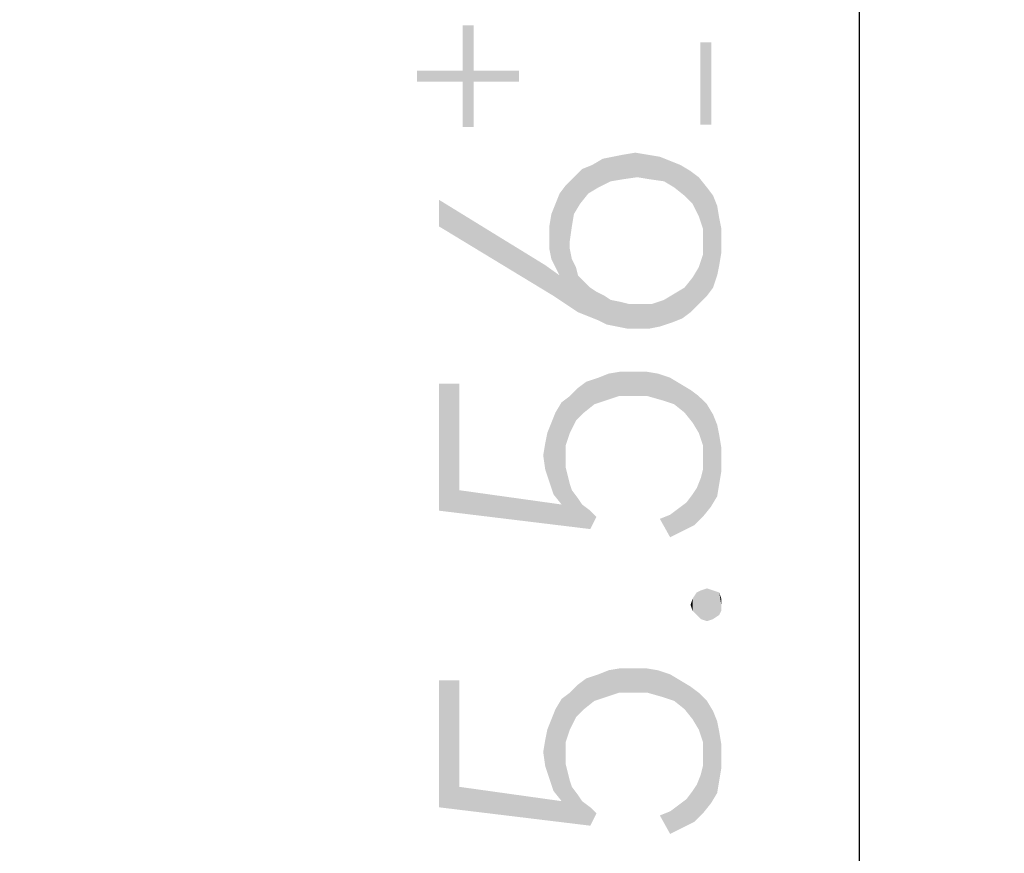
# Model space of a CAD drawing. Header units: millimetres. Extents: x 0 to 297, y 0 to 210.
# Tile 62 of 122: x 101.51 to 108.54, y 116.65 to 122.6. Entities that reach past the tile are written whole.
import ezdxf

# ---------------------------------------------------------------- set-up
doc = ezdxf.new("R2010")
doc.units = ezdxf.units.MM
doc.header["$LTSCALE"] = 16.335
doc.layers.get('0').update_dxf_attribs({"linetype": 'CONTINUOUS'})
doc.styles.get("Standard").update_dxf_attribs({"font": 'harmonyos_sans_sc_light.ttf'})
doc.dimstyles.new('DIMSTYLE_1', dxfattribs={"dimtxt": 2, "dimasz": 1.8, "dimexe": 0.8, "dimexo": 0, "dimgap": 0.5, "dimtad": 1, "dimzin": 0, "dimdsep": 46, "dimtxsty": 'STANDARD', "dimblk": '_FILLED', "dimblk1": '_FILLED', "dimblk2": '_FILLED', "dimcen": 0.09, "dimclrt": 7, "dimazin": 0, "dimtol": 1, "dimtp": 0.25, "dimtm": 0.25, "dimtfac": 1, "dimtofl": 0, "dimtmove": 0, "dimatfit": 3, "dimldrblk": '_FILLED', "dimfxl": 1, "dimtolj": 1, "dimtzin": 0, "dimarcsym": 0})
doc.dimstyles.new('DIMSTYLE_2', dxfattribs={"dimtxt": 2, "dimasz": 1.8, "dimexe": 0.8, "dimexo": 0, "dimgap": 0.5, "dimtad": 1, "dimzin": 0, "dimdsep": 46, "dimtxsty": 'STANDARD', "dimblk": '_FILLED', "dimblk1": '_FILLED', "dimblk2": '_FILLED', "dimcen": 0.09, "dimclrt": 7, "dimazin": 0, "dimtol": 1, "dimtp": 0.2, "dimtm": 0.1, "dimtfac": 0.6, "dimtofl": 0, "dimtmove": 0, "dimatfit": 3, "dimldrblk": '_FILLED', "dimfxl": 1, "dimtolj": 1, "dimtzin": 0, "dimarcsym": 0})

# ---------------------------------------------------------------- blocks, each defined once
blk = doc.blocks.new('_FILLED')
at = {"color": 0, "linetype": 'BYBLOCK'}
blk.add_solid([(0, 0), (-1, 0.1667), (-1, -0.1667)], dxfattribs=at)
blk = doc.blocks.new('*D1')
at = {"color": 7, "linetype": 'CONTINUOUS'}
for p, q in [((96.169, 161.4637), (117.8299, 161.4637)), ((117.0299, 161.4637), (117.0299, 131.4637)), ((117.0299, 101.4637), (117.0299, 131.4637)), ((96.169, 101.4637), (117.8299, 101.4637))]:
    blk.add_line(p, q, dxfattribs=at)
at = {"color": 7, "linetype": 'CONTINUOUS', "xscale": 1.8, "yscale": 1.8, "zscale": 1.8}
for p, rotation in [((117.0299, 161.4637), 90), ((117.0299, 101.4637), 270)]:
    blk.add_blockref('_FILLED', p, dxfattribs=dict(at, rotation=rotation))
blk = doc.blocks.new('*D3')
at = {"color": 7, "linetype": 'CONTINUOUS'}
for p, q in [((107.5037, 112.2137), (107.5037, 125.7294)), ((90.669, 114.9915), (108.3037, 114.9915)), ((107.5037, 114.9915), (107.5037, 112.2137)), ((107.5037, 109.4358), (107.5037, 112.2137)), ((90.669, 109.4358), (108.3037, 109.4358))]:
    blk.add_line(p, q, dxfattribs=at)
at = {"color": 7, "linetype": 'CONTINUOUS', "xscale": 1.8, "yscale": 1.8, "zscale": 1.8}
for p, rotation in [((107.5037, 114.9915), 90), ((107.5037, 109.4358), 270)]:
    blk.add_blockref('_FILLED', p, dxfattribs=dict(at, rotation=rotation))
blk = doc.blocks.new('*D24')
at = {"color": 7, "linetype": 'CONTINUOUS'}
for p, q in [((90.669, 153.4915), (112.5553, 153.4915)), ((111.7553, 153.4915), (111.7553, 131.4637)), ((111.7553, 109.4358), (111.7553, 131.4637)), ((90.669, 109.4358), (112.5553, 109.4358))]:
    blk.add_line(p, q, dxfattribs=at)
at = {"color": 7, "linetype": 'CONTINUOUS', "xscale": 1.8, "yscale": 1.8, "zscale": 1.8}
for p, rotation in [((111.7553, 153.4915), 90), ((111.7553, 109.4358), 270)]:
    blk.add_blockref('_FILLED', p, dxfattribs=dict(at, rotation=rotation))

msp = doc.modelspace()

# ---------------------------------------------------------------- linework, layer by layer
at = {"color": 7, "linetype": 'CONTINUOUS'}
for points in [[(104.673, 122.2345), (104.673, 122.5586), (104.7519, 121.8316)], [(104.7519, 122.1556), (104.7519, 121.8316), (104.673, 122.5586)], [(104.7519, 122.2345), (104.7519, 122.1556), (104.673, 122.5586)], [(104.7519, 122.2345), (104.673, 122.5586), (104.7519, 122.5586)], [(106.3694, 122.4359), (106.4482, 121.8491), (106.3694, 121.8491)], [(106.4482, 121.8491), (106.3694, 122.4359), (106.4482, 122.4359)], [(104.3489, 122.2345), (104.673, 122.1556), (104.3489, 122.1556)], [(104.673, 122.1556), (104.3489, 122.2345), (104.673, 122.2345)], [(104.673, 122.1556), (104.673, 122.2345), (104.7519, 121.8316)], [(104.7519, 122.2345), (105.0759, 122.1556), (104.7519, 122.1556)], [(105.0759, 122.1556), (104.7519, 122.2345), (105.0759, 122.2345)], [(104.673, 122.1556), (104.7519, 121.8316), (104.673, 121.8316)], [(105.8176, 121.6345), (105.9051, 121.6491), (105.9197, 121.4739)], [(105.9197, 121.4739), (105.9051, 121.6491), (105.9927, 121.6345)], [(105.6424, 121.4009), (105.5986, 121.5615), (105.6716, 121.6053)], [(105.6716, 121.6053), (105.73, 121.4447), (105.6424, 121.4009)], [(105.73, 121.4447), (105.6716, 121.6053), (105.7446, 121.6199)], [(105.7446, 121.6199), (105.8176, 121.4593), (105.73, 121.4447)], [(105.8176, 121.4593), (105.7446, 121.6199), (105.8176, 121.6345)], [(105.8176, 121.6345), (105.9197, 121.4739), (105.8176, 121.4593)], [(105.9927, 121.6345), (106.0073, 121.4593), (105.9197, 121.4739)], [(106.0073, 121.4593), (105.9927, 121.6345), (106.0803, 121.6199)], [(106.0803, 121.6199), (106.1095, 121.4447), (106.0073, 121.4593)], [(106.1095, 121.4447), (106.0803, 121.6199), (106.1533, 121.5907)], [(106.1533, 121.5907), (106.1825, 121.4009), (106.1095, 121.4447)], [(106.1825, 121.4009), (106.1533, 121.5907), (106.2263, 121.5615)], [(105.511, 121.2841), (105.4672, 121.4739), (105.5256, 121.5323)], [(105.5256, 121.5323), (105.5694, 121.3571), (105.511, 121.2841)], [(105.5694, 121.3571), (105.5256, 121.5323), (105.5986, 121.5615)], [(105.5986, 121.5615), (105.6424, 121.4009), (105.5694, 121.3571)], [(106.2263, 121.5615), (106.2555, 121.3425), (106.1825, 121.4009)], [(106.2555, 121.3425), (106.2263, 121.5615), (106.2993, 121.5177)], [(106.2993, 121.5177), (106.3139, 121.2841), (106.2555, 121.3425)], [(106.3577, 121.1965), (106.3139, 121.2841), (106.2993, 121.5177)], [(106.3577, 121.1965), (106.2993, 121.5177), (106.3577, 121.4739)], [(105.4672, 121.2111), (105.4088, 121.4155), (105.4672, 121.4739)], [(105.4672, 121.4739), (105.511, 121.2841), (105.4672, 121.2111)], [(106.3577, 121.4739), (106.3869, 121.1089), (106.3577, 121.1965)], [(106.3869, 121.1089), (106.3577, 121.4739), (106.4161, 121.4009)], [(105.4088, 120.5688), (105.365, 121.3571), (105.4088, 121.4155)], [(105.438, 121.0213), (105.438, 120.9629), (105.4088, 121.4155)], [(105.4526, 121.1235), (105.438, 121.0213), (105.4088, 121.4155)], [(105.4672, 121.2111), (105.4526, 121.1235), (105.4088, 121.4155)], [(105.4088, 120.5688), (105.4088, 121.4155), (105.438, 120.9629)], [(106.4161, 121.4009), (106.4161, 120.6272), (106.3869, 121.1089)], [(106.4161, 121.4009), (106.4599, 120.6856), (106.4161, 120.6272)], [(106.4599, 120.6856), (106.4161, 121.4009), (106.4599, 121.3425)], [(104.5037, 121.3133), (105.2628, 120.8462), (105.3212, 120.6272)], [(104.5037, 121.3133), (105.3212, 120.6272), (104.5037, 121.1235)], [(105.365, 120.7732), (105.3358, 121.2841), (105.365, 121.3571)], [(105.365, 120.7732), (105.365, 121.3571), (105.4088, 120.5688)], [(106.4599, 121.3425), (106.4891, 120.7732), (106.4599, 120.6856)], [(106.4891, 120.7732), (106.4599, 121.3425), (106.4891, 121.2695)], [(105.3358, 120.8316), (105.3066, 121.2111), (105.3358, 121.2841)], [(105.3358, 121.2841), (105.365, 120.7732), (105.3358, 120.8316)], [(106.4891, 121.2695), (106.5037, 120.8462), (106.4891, 120.7732)], [(106.5037, 120.8462), (106.4891, 121.2695), (106.5037, 121.1819)], [(105.3066, 120.8899), (105.292, 121.1235), (105.3066, 121.2111)], [(105.3066, 121.2111), (105.3358, 120.8316), (105.3066, 120.8899)], [(106.5037, 121.1819), (106.5183, 120.9337), (106.5037, 120.8462)], [(106.5183, 121.0213), (106.5183, 120.9337), (106.5037, 121.1819)], [(106.5183, 121.0213), (106.5037, 121.1819), (106.5183, 121.1089)], [(105.292, 121.0359), (105.292, 121.1235), (105.3066, 120.8899)], [(106.3869, 121.0213), (106.3869, 121.1089), (106.4161, 120.6272)], [(105.292, 121.0359), (105.3066, 120.8899), (105.292, 120.9629)], [(106.3869, 120.9191), (106.3869, 121.0213), (106.4161, 120.6272)], [(105.438, 120.9629), (105.4964, 120.5104), (105.4088, 120.5688)], [(105.438, 120.9629), (105.4526, 120.8899), (105.4964, 120.5104)], [(105.4526, 120.8899), (105.4818, 120.8316), (105.4964, 120.5104)], [(106.3577, 120.8316), (106.3869, 120.9191), (106.4161, 120.6272)], [(105.3212, 120.6272), (105.2628, 120.8462), (105.365, 120.7732)], [(105.4964, 120.5104), (105.4818, 120.8316), (105.4964, 120.7732)], [(106.3577, 120.5688), (106.3139, 120.7586), (106.3577, 120.8316)], [(106.3577, 120.8316), (106.4161, 120.6272), (106.3577, 120.5688)], [(105.365, 120.7732), (105.4088, 120.5688), (105.3212, 120.6272)], [(105.4964, 120.7732), (105.5402, 120.7294), (105.5694, 120.4812)], [(105.4964, 120.7732), (105.5694, 120.4812), (105.4964, 120.5104)], [(105.5694, 120.4812), (105.5402, 120.7294), (105.584, 120.6856)], [(106.2993, 120.5104), (106.2555, 120.6856), (106.3139, 120.7586)], [(106.3139, 120.7586), (106.3577, 120.5688), (106.2993, 120.5104)], [(105.584, 120.6856), (105.6424, 120.452), (105.5694, 120.4812)], [(105.584, 120.6856), (105.6278, 120.6564), (105.6424, 120.452)], [(106.2409, 120.4666), (106.1825, 120.6418), (106.2555, 120.6856)], [(106.2555, 120.6856), (106.2993, 120.5104), (106.2409, 120.4666)], [(105.6424, 120.452), (105.6278, 120.6564), (105.6862, 120.6272)], [(105.6862, 120.6272), (105.7008, 120.4228), (105.6424, 120.452)], [(105.7008, 120.4228), (105.6862, 120.6272), (105.73, 120.598)], [(105.73, 120.598), (105.7738, 120.4082), (105.7008, 120.4228)], [(105.7738, 120.4082), (105.73, 120.598), (105.803, 120.5834)], [(106.0803, 120.4082), (106.0219, 120.5688), (106.1095, 120.598)], [(106.1095, 120.598), (106.1679, 120.4374), (106.0803, 120.4082)], [(106.1679, 120.4374), (106.1095, 120.598), (106.1825, 120.6418)], [(106.1825, 120.6418), (106.2409, 120.4666), (106.1679, 120.4374)], [(105.803, 120.5834), (105.8467, 120.3936), (105.7738, 120.4082)], [(105.8467, 120.3936), (105.803, 120.5834), (105.8613, 120.5688)], [(105.8613, 120.5688), (105.9197, 120.3936), (105.8467, 120.3936)], [(105.9197, 120.3936), (105.8613, 120.5688), (105.9197, 120.5688)], [(105.9197, 120.5688), (106.0073, 120.3936), (105.9197, 120.3936)], [(106.0073, 120.3936), (105.9197, 120.5688), (106.0219, 120.5688)], [(106.0219, 120.5688), (106.0803, 120.4082), (106.0073, 120.3936)], [(105.6132, 119.8535), (105.5548, 120.014), (105.6424, 120.0432)], [(105.6424, 120.0432), (105.7008, 119.8826), (105.6132, 119.8535)], [(105.7008, 119.8826), (105.6424, 120.0432), (105.7154, 120.0724)], [(105.7154, 120.0724), (105.7884, 119.9118), (105.7008, 119.8826)], [(105.7884, 119.9118), (105.7154, 120.0724), (105.803, 120.087)], [(105.803, 120.087), (105.8905, 119.9118), (105.7884, 119.9118)], [(105.8905, 119.9118), (105.803, 120.087), (105.8905, 120.087)], [(105.8905, 120.087), (105.9781, 120.087), (105.9927, 119.9118)], [(105.8905, 120.087), (105.9927, 119.9118), (105.8905, 119.9118)], [(105.9927, 119.9118), (105.9781, 120.087), (106.0657, 120.0724)], [(106.0657, 120.0724), (106.0949, 119.8826), (105.9927, 119.9118)], [(106.0949, 119.8826), (106.0657, 120.0724), (106.1533, 120.0432)], [(106.1533, 120.0432), (106.1825, 119.8535), (106.0949, 119.8826)], [(106.1825, 119.8535), (106.1533, 120.0432), (106.2263, 119.9994)], [(104.6497, 119.2403), (104.5037, 119.9994), (104.6497, 119.9994)], [(104.5037, 119.0943), (104.5037, 119.9994), (104.6497, 119.2403)], [(105.4818, 119.7367), (105.438, 119.9118), (105.4964, 119.9702)], [(105.4964, 119.9702), (105.5402, 119.7951), (105.4818, 119.7367)], [(105.5402, 119.7951), (105.4964, 119.9702), (105.5548, 120.014)], [(105.5548, 120.014), (105.6132, 119.8535), (105.5402, 119.7951)], [(106.2263, 119.9994), (106.2555, 119.7951), (106.1825, 119.8535)], [(106.2555, 119.7951), (106.2263, 119.9994), (106.2993, 119.9556)], [(106.2993, 119.9556), (106.3139, 119.7221), (106.2555, 119.7951)], [(106.3577, 119.6491), (106.3139, 119.7221), (106.2993, 119.9556)], [(106.3577, 119.6491), (106.2993, 119.9556), (106.3577, 119.9118)], [(105.438, 119.6491), (105.3796, 119.868), (105.438, 119.9118)], [(105.438, 119.9118), (105.4818, 119.7367), (105.438, 119.6491)], [(106.3577, 119.9118), (106.3869, 119.5615), (106.3577, 119.6491)], [(106.3869, 119.5615), (106.3577, 119.9118), (106.4161, 119.8535)], [(105.3796, 119.1381), (105.3358, 119.7951), (105.3796, 119.868)], [(105.4088, 119.4739), (105.4088, 119.4009), (105.3796, 119.868)], [(105.4088, 119.5615), (105.4088, 119.4739), (105.3796, 119.868)], [(105.438, 119.6491), (105.4088, 119.5615), (105.3796, 119.868)], [(105.3796, 119.1381), (105.3796, 119.868), (105.4088, 119.4009)], [(106.3869, 119.5615), (106.4161, 119.8535), (106.4453, 119.1235)], [(106.4453, 119.1235), (106.4161, 119.8535), (106.4599, 119.7805)], [(105.3212, 119.2111), (105.3066, 119.7221), (105.3358, 119.7951)], [(105.3358, 119.7951), (105.3796, 119.1381), (105.3212, 119.2111)], [(106.4599, 119.7805), (106.4891, 119.1965), (106.4453, 119.1235)], [(106.4891, 119.1965), (106.4599, 119.7805), (106.4891, 119.7075)], [(105.292, 119.2987), (105.2774, 119.6491), (105.3066, 119.7221)], [(105.3066, 119.7221), (105.3212, 119.2111), (105.292, 119.2987)], [(106.4891, 119.7075), (106.5037, 119.2841), (106.4891, 119.1965)], [(106.5037, 119.2841), (106.4891, 119.7075), (106.5037, 119.6345)], [(105.2628, 119.5761), (105.2774, 119.6491), (105.292, 119.2987)], [(106.5037, 119.6345), (106.5183, 119.3717), (106.5037, 119.2841)], [(106.5183, 119.4593), (106.5183, 119.3717), (106.5037, 119.6345)], [(106.5183, 119.4593), (106.5037, 119.6345), (106.5183, 119.5469)], [(105.2628, 119.3863), (105.2482, 119.4885), (105.2628, 119.5761)], [(105.2628, 119.5761), (105.292, 119.2987), (105.2628, 119.3863)], [(106.3869, 119.4593), (106.3869, 119.5615), (106.4453, 119.1235)], [(105.3796, 119.1381), (105.4088, 119.4009), (105.438, 119.2841)], [(105.4088, 119.4009), (105.4234, 119.3425), (105.438, 119.2841)], [(106.3869, 119.3863), (106.3869, 119.4593), (106.4453, 119.1235)], [(106.3431, 119.2549), (106.3723, 119.3279), (106.3869, 119.0505)], [(106.3869, 119.0505), (106.3723, 119.3279), (106.3869, 119.3863)], [(106.3869, 119.3863), (106.4453, 119.1235), (106.3869, 119.0505)], [(105.3796, 119.1381), (105.438, 119.2841), (105.4526, 119.2403)], [(106.3285, 118.9921), (106.3139, 119.2111), (106.3431, 119.2549)], [(106.3431, 119.2549), (106.3869, 119.0505), (106.3285, 118.9921)], [(104.6497, 119.2403), (105.584, 118.9629), (104.5037, 119.0943)], [(104.6497, 119.2403), (105.3796, 119.1381), (105.584, 118.9629)], [(105.3796, 119.1381), (105.4526, 119.2403), (105.584, 118.9629)], [(105.4526, 119.2403), (105.4964, 119.1819), (105.584, 118.9629)], [(105.4964, 119.1819), (105.5256, 119.1381), (105.584, 118.9629)], [(106.2701, 119.1527), (106.3139, 119.2111), (106.3285, 118.9921)], [(105.584, 118.9629), (105.5256, 119.1381), (105.584, 119.0943)], [(106.2409, 118.9483), (106.2117, 119.1089), (106.2701, 119.1527)], [(106.2701, 119.1527), (106.3285, 118.9921), (106.2409, 118.9483)], [(105.584, 119.0943), (105.6278, 119.0505), (105.584, 118.9629)], [(106.1533, 118.9045), (106.0803, 119.0359), (106.1533, 119.0651)], [(106.1533, 119.0651), (106.2117, 119.1089), (106.2409, 118.9483)], [(106.1533, 119.0651), (106.2409, 118.9483), (106.1533, 118.9045)], [(106.3431, 118.3498), (106.3139, 118.4666), (106.3431, 118.5104)], [(106.3723, 118.3206), (106.3431, 118.5104), (106.3723, 118.525)], [(106.3431, 118.5104), (106.3723, 118.3206), (106.3431, 118.3498)], [(106.4161, 118.306), (106.3723, 118.525), (106.4161, 118.5396)], [(106.3723, 118.525), (106.4161, 118.306), (106.3723, 118.3206)], [(106.4161, 118.5396), (106.4599, 118.3206), (106.4161, 118.306)], [(106.4599, 118.3206), (106.4161, 118.5396), (106.4599, 118.525)], [(106.4599, 118.525), (106.5037, 118.3498), (106.4599, 118.3206)], [(106.5037, 118.3498), (106.4599, 118.525), (106.5037, 118.5104)], [(106.5037, 118.5104), (106.5183, 118.379), (106.5037, 118.3498)], [(106.5183, 118.4228), (106.5183, 118.379), (106.5037, 118.5104)], [(106.5183, 118.4228), (106.5037, 118.5104), (106.5183, 118.4666)], [(106.3139, 118.379), (106.2993, 118.4228), (106.3139, 118.4666)], [(106.3139, 118.4666), (106.3431, 118.3498), (106.3139, 118.379)], [(105.6132, 117.7367), (105.5548, 117.8972), (105.6424, 117.9264)], [(105.6424, 117.9264), (105.7008, 117.7659), (105.6132, 117.7367)], [(105.7008, 117.7659), (105.6424, 117.9264), (105.7154, 117.9556)], [(105.7154, 117.9556), (105.7884, 117.7951), (105.7008, 117.7659)], [(105.7884, 117.7951), (105.7154, 117.9556), (105.803, 117.9702)], [(105.803, 117.9702), (105.8905, 117.7951), (105.7884, 117.7951)], [(105.8905, 117.7951), (105.803, 117.9702), (105.8905, 117.9702)], [(105.8905, 117.9702), (105.9781, 117.9702), (105.9927, 117.7951)], [(105.8905, 117.9702), (105.9927, 117.7951), (105.8905, 117.7951)], [(105.9927, 117.7951), (105.9781, 117.9702), (106.0657, 117.9556)], [(106.0657, 117.9556), (106.0949, 117.7659), (105.9927, 117.7951)], [(106.0949, 117.7659), (106.0657, 117.9556), (106.1533, 117.9264)], [(106.1533, 117.9264), (106.1825, 117.7367), (106.0949, 117.7659)], [(106.1825, 117.7367), (106.1533, 117.9264), (106.2263, 117.8826)], [(104.6497, 117.1235), (104.5037, 117.8826), (104.6497, 117.8826)], [(104.5037, 116.9775), (104.5037, 117.8826), (104.6497, 117.1235)], [(105.4818, 117.6199), (105.438, 117.7951), (105.4964, 117.8535)], [(105.4964, 117.8535), (105.5402, 117.6783), (105.4818, 117.6199)], [(105.5402, 117.6783), (105.4964, 117.8535), (105.5548, 117.8972)], [(105.5548, 117.8972), (105.6132, 117.7367), (105.5402, 117.6783)], [(106.2263, 117.8826), (106.2555, 117.6783), (106.1825, 117.7367)], [(106.2555, 117.6783), (106.2263, 117.8826), (106.2993, 117.8389)], [(105.438, 117.5323), (105.3796, 117.7513), (105.438, 117.7951)], [(105.438, 117.7951), (105.4818, 117.6199), (105.438, 117.5323)], [(106.2993, 117.8389), (106.3139, 117.6053), (106.2555, 117.6783)], [(106.3577, 117.5323), (106.3139, 117.6053), (106.2993, 117.8389)], [(106.3577, 117.5323), (106.2993, 117.8389), (106.3577, 117.7951)], [(106.3577, 117.7951), (106.3869, 117.4447), (106.3577, 117.5323)], [(106.3869, 117.4447), (106.3577, 117.7951), (106.4161, 117.7367)], [(105.3796, 117.0213), (105.3358, 117.6783), (105.3796, 117.7513)], [(105.4088, 117.3571), (105.4088, 117.2841), (105.3796, 117.7513)], [(105.4088, 117.4447), (105.4088, 117.3571), (105.3796, 117.7513)], [(105.438, 117.5323), (105.4088, 117.4447), (105.3796, 117.7513)], [(105.3796, 117.0213), (105.3796, 117.7513), (105.4088, 117.2841)], [(106.3869, 117.4447), (106.4161, 117.7367), (106.4453, 117.0067)], [(106.4453, 117.0067), (106.4161, 117.7367), (106.4599, 117.6637)], [(105.3212, 117.0943), (105.3066, 117.6053), (105.3358, 117.6783)], [(105.3358, 117.6783), (105.3796, 117.0213), (105.3212, 117.0943)], [(106.4599, 117.6637), (106.4891, 117.0797), (106.4453, 117.0067)], [(106.4891, 117.0797), (106.4599, 117.6637), (106.4891, 117.5907)], [(105.292, 117.1819), (105.2774, 117.5323), (105.3066, 117.6053)], [(105.3066, 117.6053), (105.3212, 117.0943), (105.292, 117.1819)], [(106.4891, 117.5907), (106.5037, 117.1673), (106.4891, 117.0797)], [(106.5037, 117.1673), (106.4891, 117.5907), (106.5037, 117.5177)], [(105.2628, 117.4593), (105.2774, 117.5323), (105.292, 117.1819)], [(106.5037, 117.5177), (106.5183, 117.2549), (106.5037, 117.1673)], [(106.5183, 117.3425), (106.5183, 117.2549), (106.5037, 117.5177)], [(106.5183, 117.3425), (106.5037, 117.5177), (106.5183, 117.4301)], [(105.2628, 117.2695), (105.2482, 117.3717), (105.2628, 117.4593)], [(105.2628, 117.4593), (105.292, 117.1819), (105.2628, 117.2695)], [(106.3869, 117.3425), (106.3869, 117.4447), (106.4453, 117.0067)], [(106.3869, 117.2695), (106.3869, 117.3425), (106.4453, 117.0067)], [(105.3796, 117.0213), (105.4088, 117.2841), (105.438, 117.1673)], [(105.4088, 117.2841), (105.4234, 117.2257), (105.438, 117.1673)], [(106.3869, 116.9337), (106.3723, 117.2111), (106.3869, 117.2695)], [(106.3869, 117.2695), (106.4453, 117.0067), (106.3869, 116.9337)], [(105.3796, 117.0213), (105.438, 117.1673), (105.4526, 117.1235)], [(106.3431, 117.1381), (106.3723, 117.2111), (106.3869, 116.9337)], [(104.6497, 117.1235), (105.584, 116.8462), (104.5037, 116.9775)], [(104.6497, 117.1235), (105.3796, 117.0213), (105.584, 116.8462)], [(105.3796, 117.0213), (105.4526, 117.1235), (105.584, 116.8462)], [(105.4526, 117.1235), (105.4964, 117.0651), (105.584, 116.8462)], [(106.2701, 117.0359), (106.3139, 117.0943), (106.3285, 116.8753)], [(106.3285, 116.8753), (106.3139, 117.0943), (106.3431, 117.1381)], [(106.3431, 117.1381), (106.3869, 116.9337), (106.3285, 116.8753)], [(105.4964, 117.0651), (105.5256, 117.0213), (105.584, 116.8462)], [(105.584, 116.8462), (105.5256, 117.0213), (105.584, 116.9775)], [(106.2409, 116.8316), (106.2117, 116.9921), (106.2701, 117.0359)], [(106.2701, 117.0359), (106.3285, 116.8753), (106.2409, 116.8316)], [(105.584, 116.9775), (105.6278, 116.9337), (105.584, 116.8462)], [(106.1533, 116.7878), (106.0803, 116.9191), (106.1533, 116.9483)], [(106.1533, 116.9483), (106.2117, 116.9921), (106.2409, 116.8316)], [(106.1533, 116.9483), (106.2409, 116.8316), (106.1533, 116.7878)]]:
    msp.add_solid(points, dxfattribs=at)

# ---------------------------------------------------------------- dimensions: what is measured, and where the dimension line sits
for base, p1, p2, text, dimstyle, picture, middle in [((117.0299, 161.4637), (96.169, 101.4637), (96.169, 161.4637), '②<>', 'DIMSTYLE_1', '*D1', (117.0299, 123.3915)), ((111.7553, 153.4915), (90.669, 109.4358), (90.669, 153.4915), '8<>', 'DIMSTYLE_1', '*D24', (111.7553, 124.0047)), ((107.5037, 114.9915), (90.669, 109.4358), (90.669, 114.9915), '*<>', 'DIMSTYLE_2', '*D3', (107.5037, 115.4885))]:
    dim = msp.add_linear_dim(base=base, p1=p1, p2=p2, angle=90, text=text, dimstyle=dimstyle, dxfattribs=at)
    dim.commit()
    dim.dimension.update_dxf_attribs({"geometry": picture, "text_midpoint": middle, "dimtype": 160})

doc.saveas('drawing.dxf')
